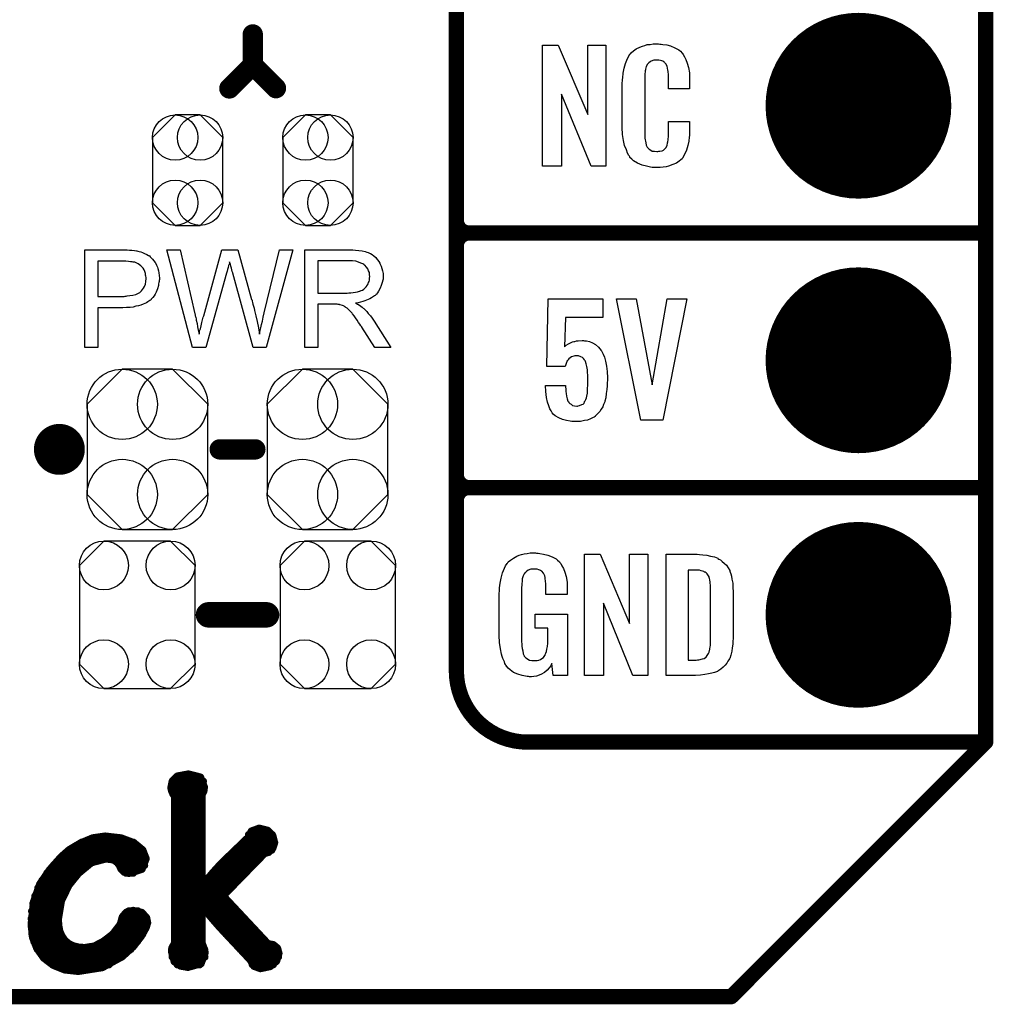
# Model space of a CAD drawing. Extents: x -0.07 to 0.95, y -0.15 to 2.1.
# Tile 5 of 30: x 0.57 to 0.95, y -0.15 to 0.23. Entities that reach past the tile are written whole.
import ezdxf

# ---------------------------------------------------------------- set-up
doc = ezdxf.new("R2010")
doc.units = 0
doc.layers.get('0').update_dxf_attribs({"linetype": 'CONTINUOUS'})
for name, color, linetype in [('gko', 6, 'CONTINUOUS'), ('gto', 2, 'CONTINUOUS'), ('gts', 1, 'CONTINUOUS')]:
    doc.layers.add(name, color=color, linetype=linetype)

# ---------------------------------------------------------------- blocks, each defined once
blk = doc.blocks.new('D42')
at = {"const_width": 0.003}
blk.add_lwpolyline([(-0.0015, 0, 1), (0.0015, 0, 1)], format="xyb", close=True, dxfattribs=at)
blk = doc.blocks.new('D31')
at = {"const_width": 0.005}
blk.add_lwpolyline([(-0.0025, 0, 1), (0.0025, 0, 1)], format="xyb", close=True, dxfattribs=at)
blk = doc.blocks.new('D39')
at = {"const_width": 0.004}
blk.add_lwpolyline([(-0.002, 0, 1), (0.002, 0, 1)], format="xyb", close=True, dxfattribs=at)
blk = doc.blocks.new('D44')
at = {"const_width": 0.0015}
blk.add_lwpolyline([(-0.00075, 0, 1), (0.00075, 0, 1)], format="xyb", close=True, dxfattribs=at)
blk = doc.blocks.new('D85')
at = {"const_width": 0.0984}
blk.add_lwpolyline([(-0.0315, 0), (0.0315, 0)], dxfattribs=at)
blk = doc.blocks.new('D108')
blk.add_lwpolyline([(-0.0237, 0.0177), (-0.0237, -0.0177), (-0.0099, -0.0315), (0.0099, -0.0315), (0.0237, -0.0177), (0.0237, 0.0177), (0.0099, 0.0315), (-0.0099, 0.0315)], close=True)
for centre in [(-0.0099, 0.0177), (0.0099, 0.0177), (-0.0099, -0.0177), (0.0099, -0.0177)]:
    blk.add_circle(centre, 0.0138)
blk = doc.blocks.new('D109')
blk.add_lwpolyline([(0.0227, -0.0194), (0.0227, 0.0194), (0.0131, 0.029), (-0.0131, 0.029), (-0.0227, 0.0194), (-0.0227, -0.0194), (-0.0131, -0.029), (0.0131, -0.029)], close=True)
for centre in [(-0.0131, 0.0194), (0.0131, 0.0194), (-0.0131, -0.0194), (0.0131, -0.0194)]:
    blk.add_circle(centre, 0.0096)
blk = doc.blocks.new('D115')
blk.add_lwpolyline([(-0.0138, 0.0128), (-0.0138, -0.0128), (-0.0049, -0.0217), (0.0049, -0.0217), (0.0138, -0.0128), (0.0138, 0.0128), (0.0049, 0.0217), (-0.0049, 0.0217)], close=True)
for centre in [(-0.0049, 0.0128), (0.0049, 0.0128), (-0.0049, -0.0128), (0.0049, -0.0128)]:
    blk.add_circle(centre, 0.0089)
blk = doc.blocks.new('D65')
at = {"const_width": 0.0365}
blk.add_lwpolyline([(-0.01825, 0, 1), (0.01825, 0, 1)], format="xyb", close=True, dxfattribs=at)

msp = doc.modelspace()

# ---------------------------------------------------------------- linework, layer by layer
at = {"layer": 'gko', "color": 6, "const_width": 0.006}
for points in [[(0.95, -0.05), (0.95, 2.01)], [(0.85, -0.15), (0.95, -0.05)], [(-0.05, -0.15), (0.85, -0.15)]]:
    msp.add_lwpolyline(points, dxfattribs=at)
at = {"layer": 'gto', "color": 2}
for points, const_width in [([(0.742, -0.022), (0.742, 0.722)], 0.006), ([(0.742, 0.155), (0.742, 0.245)], 0.006), ([(0.662, 0.216), (0.662, 0.228)], 0.008), ([(0.6528, 0.2068), (0.662, 0.216)], 0.008), ([(0.662, 0.216), (0.6711, 0.2069)], 0.008), ([(0.742, 0.155), (0.742, 0.155)], 0.006), ([(0.742, 0.155), (0.742, 0.155)], 0.006), ([(0.747, 0.15), (0.747, 0.15)], 0.006), ([(0.747, 0.15), (0.747, 0.15)], 0.006), ([(0.747, 0.15), (0.747, 0.15)], 0.006), ([(0.747, 0.15), (0.747, 0.15)], 0.006), ([(0.747, 0.15), (0.95, 0.15)], 0.006), ([(0.747, 0.15), (0.95, 0.15)], 0.006), ([(0.742, 0.055), (0.742, 0.145)], 0.006), ([(0.581, 0.065), (0.581, 0.065)], 0.01), ([(0.591, 0.065), (0.591, 0.065)], 0.01), ([(0.591, 0.065), (0.591, 0.065)], 0.01), ([(0.649, 0.065), (0.663, 0.065)], 0.008), ([(0.742, 0.055), (0.742, 0.055)], 0.006), ([(0.742, 0.055), (0.742, 0.055)], 0.006), ([(0.747, 0.05), (0.747, 0.05)], 0.006), ([(0.747, 0.05), (0.747, 0.05)], 0.006), ([(0.747, 0.05), (0.747, 0.05)], 0.006), ([(0.747, 0.05), (0.747, 0.05)], 0.006), ([(0.747, 0.05), (0.95, 0.05)], 0.006), ([(0.747, 0.05), (0.95, 0.05)], 0.006), ([(0.6446, 0), (0.6674, 0)], 0.01), ([(0.742, -0.022), (0.742, -0.022)], 0.006), ([(0.742, -0.022), (0.742, -0.022)], 0.006), ([(0.77, -0.05), (0.95, -0.05)], 0.006), ([(0.8996, -0.05), (0.939, -0.05)], 0.006), ([(0.6324, -0.0634), (0.6367, -0.0626)], 0.003), ([(0.6367, -0.0626), (0.6414, -0.0638)], 0.003), ([(0.6299, -0.068), (0.6304, -0.0654)], 0.003), ([(0.6304, -0.0654), (0.6324, -0.0634)], 0.003), ([(0.6304, -0.0654), (0.6425, -0.0654)], 0.003), ([(0.6414, -0.0638), (0.6429, -0.0677)], 0.003), ([(0.6299, -0.068), (0.6302, -0.0692)], 0.003), ([(0.63, -0.0684), (0.6428, -0.0684)], 0.003), ([(0.6302, -0.0692), (0.6307, -0.0704)], 0.003), ([(0.6307, -0.0704), (0.6313, -0.0712)], 0.003), ([(0.642, -0.0707), (0.6427, -0.0693)], 0.003), ([(0.642, -0.1061), (0.642, -0.0707)], 0.003), ([(0.6427, -0.0693), (0.6429, -0.0677)], 0.003), ([(0.6313, -0.1291), (0.6313, -0.0712)], 0.003), ([(0.6313, -0.0714), (0.642, -0.0714)], 0.003), ([(0.6313, -0.0744), (0.642, -0.0744)], 0.003), ([(0.6313, -0.0774), (0.642, -0.0774)], 0.003), ([(0.6313, -0.0804), (0.642, -0.0804)], 0.003), ([(0.6313, -0.0834), (0.642, -0.0834)], 0.003), ([(0.6313, -0.0864), (0.642, -0.0864)], 0.003), ([(0.6602, -0.0875), (0.6615, -0.085)], 0.003), ([(0.6604, -0.0864), (0.6696, -0.0864)], 0.003), ([(0.6615, -0.085), (0.6645, -0.0839)], 0.003), ([(0.6645, -0.0839), (0.6678, -0.0847)], 0.003), ([(0.6678, -0.0847), (0.6698, -0.0868)], 0.003), ([(0.5899, -0.0923), (0.5943, -0.0897)], 0.003), ([(0.5943, -0.0897), (0.5991, -0.0877)], 0.003), ([(0.5948, -0.0894), (0.615, -0.0894)], 0.003), ([(0.5991, -0.0877), (0.6039, -0.087)], 0.003), ([(0.6039, -0.087), (0.604, -0.087)], 0.003), ([(0.604, -0.087), (0.6102, -0.0877)], 0.003), ([(0.6102, -0.0877), (0.6153, -0.0896)], 0.003), ([(0.6153, -0.0896), (0.6187, -0.0924)], 0.003), ([(0.6313, -0.0894), (0.642, -0.0894)], 0.003), ([(0.6497, -0.0976), (0.6602, -0.0875)], 0.003), ([(0.6582, -0.0894), (0.6705, -0.0894)], 0.003), ([(0.6698, -0.0868), (0.6705, -0.0895)], 0.003), ([(0.6698, -0.0917), (0.6705, -0.0895)], 0.003), ([(0.5867, -0.0951), (0.5899, -0.0923)], 0.003), ([(0.5898, -0.0924), (0.6187, -0.0924)], 0.003), ([(0.6187, -0.0924), (0.62, -0.0958)], 0.003), ([(0.6313, -0.0924), (0.642, -0.0924)], 0.003), ([(0.6503, -0.1104), (0.6666, -0.0937)], 0.003), ([(0.6551, -0.0924), (0.6694, -0.0924)], 0.003), ([(0.6666, -0.0937), (0.6683, -0.0932)], 0.003), ([(0.6683, -0.0932), (0.6698, -0.0917)], 0.003), ([(0.5821, -0.1003), (0.5867, -0.0951)], 0.003), ([(0.5865, -0.0954), (0.6199, -0.0954)], 0.003), ([(0.5935, -0.1015), (0.5986, -0.0973)], 0.003), ([(0.5986, -0.0973), (0.6043, -0.0958)], 0.003), ([(0.6043, -0.0958), (0.6073, -0.0962)], 0.003), ([(0.6073, -0.0962), (0.6088, -0.0973)], 0.003), ([(0.6088, -0.0973), (0.6097, -0.0985)], 0.003), ([(0.6184, -0.0999), (0.62, -0.0958)], 0.003), ([(0.6313, -0.0954), (0.642, -0.0954)], 0.003), ([(0.6464, -0.1012), (0.6497, -0.0976)], 0.003), ([(0.652, -0.0954), (0.6649, -0.0954)], 0.003), ([(0.5783, -0.1059), (0.5821, -0.1003)], 0.003), ([(0.5812, -0.1014), (0.5936, -0.1014)], 0.003), ([(0.5837, -0.0984), (0.5969, -0.0984)], 0.003), ([(0.5897, -0.1062), (0.5935, -0.1015)], 0.003), ([(0.6096, -0.0984), (0.6194, -0.0984)], 0.003), ([(0.6097, -0.0985), (0.6103, -0.0999)], 0.003), ([(0.6103, -0.0999), (0.6114, -0.101)], 0.003), ([(0.6114, -0.101), (0.6133, -0.1015)], 0.003), ([(0.6122, -0.1014), (0.615, -0.1014)], 0.003), ([(0.6133, -0.1015), (0.6184, -0.0999)], 0.003), ([(0.6313, -0.0984), (0.642, -0.0984)], 0.003), ([(0.6313, -0.1014), (0.642, -0.1014)], 0.003), ([(0.6422, -0.1062), (0.6464, -0.1012)], 0.003), ([(0.6463, -0.1014), (0.6591, -0.1014)], 0.003), ([(0.649, -0.0984), (0.662, -0.0984)], 0.003), ([(0.5759, -0.1128), (0.5783, -0.1059)], 0.003), ([(0.5792, -0.1044), (0.591, -0.1044)], 0.003), ([(0.6313, -0.1044), (0.642, -0.1044)], 0.003), ([(0.6437, -0.1044), (0.6562, -0.1044)], 0.003), ([(0.5776, -0.1074), (0.589, -0.1074)], 0.003), ([(0.5867, -0.1124), (0.5897, -0.1062)], 0.003), ([(0.6313, -0.1074), (0.6532, -0.1074)], 0.003), ([(0.642, -0.1061), (0.6422, -0.1062)], 0.003), ([(0.575, -0.1214), (0.5759, -0.1128)], 0.003), ([(0.5757, -0.1134), (0.5864, -0.1134)], 0.003), ([(0.5765, -0.1104), (0.5875, -0.1104)], 0.003), ([(0.5855, -0.1197), (0.5867, -0.1124)], 0.003), ([(0.6313, -0.1104), (0.6503, -0.1104)], 0.003), ([(0.6313, -0.1134), (0.6531, -0.1134)], 0.003), ([(0.6503, -0.1104), (0.668, -0.1293)], 0.003), ([(0.5752, -0.1164), (0.5857, -0.1164)], 0.003), ([(0.6108, -0.1187), (0.6123, -0.1169)], 0.003), ([(0.6123, -0.1169), (0.615, -0.1162)], 0.003), ([(0.6133, -0.1164), (0.6169, -0.1164)], 0.003), ([(0.615, -0.1162), (0.6184, -0.117)], 0.003), ([(0.6184, -0.117), (0.6202, -0.119)], 0.003), ([(0.6313, -0.1164), (0.642, -0.1164)], 0.003), ([(0.642, -0.1147), (0.6422, -0.1146)], 0.003), ([(0.642, -0.1289), (0.642, -0.1147)], 0.003), ([(0.6422, -0.1146), (0.6462, -0.1195)], 0.003), ([(0.6436, -0.1164), (0.6559, -0.1164)], 0.003), ([(0.575, -0.1194), (0.5855, -0.1194)], 0.003), ([(0.575, -0.1214), (0.5755, -0.1266)], 0.003), ([(0.5855, -0.1197), (0.5857, -0.1222)], 0.003), ([(0.61, -0.1216), (0.6108, -0.1187)], 0.003), ([(0.6106, -0.1194), (0.6203, -0.1194)], 0.003), ([(0.62, -0.1229), (0.6206, -0.121)], 0.003), ([(0.6202, -0.119), (0.6206, -0.121)], 0.003), ([(0.6313, -0.1194), (0.642, -0.1194)], 0.003), ([(0.6461, -0.1194), (0.6587, -0.1194)], 0.003), ([(0.6462, -0.1195), (0.6492, -0.1229)], 0.003), ([(0.575, -0.1224), (0.5857, -0.1224)], 0.003), ([(0.5857, -0.1222), (0.5861, -0.1244)], 0.003), ([(0.5861, -0.1244), (0.587, -0.1263)], 0.003), ([(0.607, -0.1255), (0.61, -0.1216)], 0.003), ([(0.6095, -0.1224), (0.6202, -0.1224)], 0.003), ([(0.6181, -0.1263), (0.62, -0.1229)], 0.003), ([(0.6313, -0.1224), (0.642, -0.1224)], 0.003), ([(0.6487, -0.1224), (0.6615, -0.1224)], 0.003), ([(0.6492, -0.1229), (0.661, -0.1355)], 0.003), ([(0.5753, -0.1254), (0.5865, -0.1254)], 0.003), ([(0.5755, -0.1266), (0.5772, -0.131)], 0.003), ([(0.5761, -0.1284), (0.5886, -0.1284)], 0.003), ([(0.587, -0.1263), (0.5881, -0.1279)], 0.003), ([(0.5881, -0.1279), (0.5896, -0.1292)], 0.003), ([(0.5997, -0.1302), (0.6032, -0.1284)], 0.003), ([(0.6032, -0.1284), (0.607, -0.1255)], 0.003), ([(0.6033, -0.1284), (0.6166, -0.1284)], 0.003), ([(0.6071, -0.1254), (0.6187, -0.1254)], 0.003), ([(0.615, -0.1303), (0.6181, -0.1263)], 0.003), ([(0.6303, -0.1308), (0.6313, -0.1291)], 0.003), ([(0.6313, -0.1254), (0.642, -0.1254)], 0.003), ([(0.6313, -0.1284), (0.642, -0.1284)], 0.003), ([(0.642, -0.1289), (0.6427, -0.1308)], 0.003), ([(0.6515, -0.1254), (0.6643, -0.1254)], 0.003), ([(0.6543, -0.1284), (0.6671, -0.1284)], 0.003), ([(0.5772, -0.131), (0.5799, -0.1348)], 0.003), ([(0.5774, -0.1314), (0.614, -0.1314)], 0.003), ([(0.5896, -0.1292), (0.5914, -0.1301)], 0.003), ([(0.5914, -0.1301), (0.5935, -0.1306)], 0.003), ([(0.5935, -0.1306), (0.5959, -0.1308)], 0.003), ([(0.5959, -0.1308), (0.5997, -0.1302)], 0.003), ([(0.6107, -0.1342), (0.615, -0.1303)], 0.003), ([(0.6302, -0.1325), (0.6303, -0.1308)], 0.003), ([(0.6302, -0.1314), (0.643, -0.1314)], 0.003), ([(0.6302, -0.1325), (0.6312, -0.1362)], 0.003), ([(0.6416, -0.137), (0.6432, -0.1327)], 0.003), ([(0.6427, -0.1308), (0.6432, -0.1327)], 0.003), ([(0.6571, -0.1314), (0.6718, -0.1314)], 0.003), ([(0.668, -0.1293), (0.67, -0.1296)], 0.003), ([(0.67, -0.1296), (0.6716, -0.1309)], 0.003), ([(0.6713, -0.136), (0.6722, -0.133)], 0.003), ([(0.6716, -0.1309), (0.6722, -0.133)], 0.003), ([(0.5796, -0.1344), (0.6104, -0.1344)], 0.003), ([(0.5799, -0.1348), (0.5836, -0.1376)], 0.003), ([(0.6029, -0.1385), (0.6107, -0.1342)], 0.003), ([(0.6304, -0.1344), (0.6431, -0.1344)], 0.003), ([(0.6312, -0.1362), (0.6336, -0.1379)], 0.003), ([(0.6599, -0.1344), (0.672, -0.1344)], 0.003), ([(0.661, -0.1355), (0.6625, -0.138)], 0.003), ([(0.6688, -0.1381), (0.6713, -0.136)], 0.003), ([(0.5833, -0.1374), (0.6055, -0.1374)], 0.003), ([(0.5836, -0.1376), (0.5881, -0.1394)], 0.003), ([(0.5881, -0.1394), (0.5934, -0.14)], 0.003), ([(0.5934, -0.14), (0.6029, -0.1385)], 0.003), ([(0.6324, -0.1374), (0.6411, -0.1374)], 0.003), ([(0.6336, -0.1379), (0.6365, -0.1384)], 0.003), ([(0.6365, -0.1384), (0.6416, -0.137)], 0.003), ([(0.6619, -0.1374), (0.67, -0.1374)], 0.003), ([(0.6625, -0.138), (0.665, -0.1389)], 0.003), ([(0.665, -0.1389), (0.6688, -0.1381)], 0.003)]:
    msp.add_lwpolyline(points, dxfattribs=dict(at, const_width=const_width))
for points in [[(0.8007, 0.1762), (0.795, 0.1762), (0.7833, 0.2046), (0.7833, 0.1762), (0.7759, 0.1762), (0.7759, 0.2238), (0.782, 0.2238), (0.7936, 0.1966), (0.7936, 0.2238), (0.8007, 0.2238), (0.8007, 0.1762)], [(0.8219, 0.2242), (0.8225, 0.2242), (0.8231, 0.2241), (0.8247, 0.2239), (0.8262, 0.2235), (0.8279, 0.2228), (0.8294, 0.2219), (0.8301, 0.2214), (0.8307, 0.2207), (0.8308, 0.2205), (0.8311, 0.2201), (0.8316, 0.2192), (0.8322, 0.2181), (0.8327, 0.2167), (0.8332, 0.215), (0.8336, 0.2129), (0.8336, 0.2106), (0.8336, 0.2066), (0.8253, 0.2066), (0.8253, 0.2107), (0.8253, 0.2108), (0.8253, 0.2111), (0.8253, 0.2116), (0.8253, 0.2121), (0.8252, 0.2134), (0.8251, 0.2141), (0.825, 0.2146), (0.825, 0.2147), (0.825, 0.2149), (0.8248, 0.2154), (0.8244, 0.2163), (0.8238, 0.217), (0.8237, 0.2172), (0.8235, 0.2173), (0.8231, 0.2175), (0.8227, 0.2177), (0.8222, 0.2178), (0.8215, 0.2179), (0.8204, 0.2179), (0.82, 0.2179), (0.8196, 0.2179), (0.8186, 0.2175), (0.8181, 0.2173), (0.8176, 0.2169), (0.8175, 0.2167), (0.8171, 0.2163), (0.8166, 0.2154), (0.8163, 0.2143), (0.8163, 0.2142), (0.8163, 0.2141), (0.8162, 0.2137), (0.8162, 0.2132), (0.8161, 0.2127), (0.8161, 0.2119), (0.816, 0.2111), (0.816, 0.2102), (0.816, 0.1895), (0.816, 0.1894), (0.816, 0.1889), (0.8161, 0.1882), (0.8161, 0.1873), (0.8164, 0.1854), (0.8166, 0.1845), (0.817, 0.1837), (0.8171, 0.1836), (0.8172, 0.1834), (0.8175, 0.1832), (0.8178, 0.1829), (0.8184, 0.1825), (0.819, 0.1822), (0.8199, 0.1821), (0.8208, 0.182), (0.8212, 0.182), (0.8215, 0.1821), (0.8219, 0.1821), (0.8229, 0.1823), (0.8234, 0.1826), (0.8238, 0.1829), (0.8238, 0.1829), (0.8239, 0.1831), (0.8243, 0.1835), (0.8248, 0.1844), (0.825, 0.1854), (0.825, 0.1855), (0.8251, 0.1857), (0.8251, 0.186), (0.8252, 0.1865), (0.8252, 0.187), (0.8253, 0.1878), (0.8253, 0.1886), (0.8253, 0.1895), (0.8253, 0.1938), (0.8336, 0.1938), (0.8336, 0.19), (0.8336, 0.1899), (0.8336, 0.1897), (0.8336, 0.1894), (0.8336, 0.1889), (0.8336, 0.1883), (0.8335, 0.1876), (0.8333, 0.1861), (0.8329, 0.1844), (0.8324, 0.1826), (0.8317, 0.1809), (0.8308, 0.1794), (0.8307, 0.1792), (0.8302, 0.1788), (0.8295, 0.1782), (0.8285, 0.1775), (0.8271, 0.1769), (0.8253, 0.1762), (0.8244, 0.176), (0.8233, 0.1759), (0.8221, 0.1757), (0.82, 0.1757), (0.8196, 0.1758), (0.8189, 0.1758), (0.8183, 0.1759), (0.8167, 0.1762), (0.815, 0.1767), (0.8132, 0.1774), (0.8116, 0.1784), (0.8109, 0.179), (0.8102, 0.1797), (0.8102, 0.1798), (0.8102, 0.1799), (0.81, 0.1802), (0.8098, 0.1805), (0.8093, 0.1814), (0.8088, 0.1827), (0.8081, 0.1844), (0.8077, 0.1864), (0.8073, 0.1887), (0.8072, 0.1914), (0.8072, 0.2083), (0.8072, 0.2084), (0.8072, 0.2087), (0.8072, 0.2091), (0.8073, 0.2096), (0.8073, 0.2103), (0.8074, 0.211), (0.8076, 0.2128), (0.8079, 0.2147), (0.8085, 0.2166), (0.8092, 0.2186), (0.8102, 0.2203), (0.8102, 0.2203), (0.8104, 0.2204), (0.8108, 0.2209), (0.8116, 0.2216), (0.8127, 0.2223), (0.8141, 0.223), (0.8151, 0.2234), (0.816, 0.2237), (0.817, 0.224), (0.8182, 0.2241), (0.8194, 0.2243), (0.8214, 0.2243), (0.8219, 0.2242)], [(0.6126, 0.1434), (0.6135, 0.1433), (0.6145, 0.1432), (0.6155, 0.1431), (0.6163, 0.143), (0.6164, 0.143), (0.6168, 0.1429), (0.6173, 0.1428), (0.618, 0.1426), (0.6187, 0.1424), (0.6195, 0.142), (0.6203, 0.1416), (0.621, 0.1412), (0.6211, 0.1411), (0.6214, 0.141), (0.6217, 0.1406), (0.6221, 0.1402), (0.6226, 0.1397), (0.6231, 0.1391), (0.6237, 0.1384), (0.6241, 0.1375), (0.6242, 0.1374), (0.6243, 0.1371), (0.6245, 0.1366), (0.6247, 0.136), (0.6249, 0.1352), (0.6251, 0.1343), (0.6252, 0.1333), (0.6253, 0.1322), (0.6253, 0.1322), (0.6253, 0.132), (0.6253, 0.1318), (0.6252, 0.1314), (0.6252, 0.131), (0.6251, 0.1305), (0.625, 0.13), (0.6249, 0.1294), (0.6245, 0.1281), (0.6243, 0.1274), (0.624, 0.1267), (0.6236, 0.126), (0.6232, 0.1253), (0.6227, 0.1246), (0.6221, 0.124), (0.6221, 0.1239), (0.622, 0.1238), (0.6218, 0.1236), (0.6215, 0.1235), (0.6212, 0.1232), (0.6208, 0.1229), (0.6202, 0.1226), (0.6196, 0.1223), (0.6189, 0.122), (0.618, 0.1217), (0.6171, 0.1214), (0.6161, 0.1212), (0.615, 0.1209), (0.6138, 0.1208), (0.6124, 0.1207), (0.6109, 0.1206), (0.6011, 0.1206), (0.6011, 0.105), (0.596, 0.105), (0.596, 0.1434), (0.6118, 0.1434), (0.6126, 0.1434)], [(0.6672, 0.105), (0.6622, 0.105), (0.6541, 0.1342), (0.6541, 0.1343), (0.6541, 0.1344), (0.654, 0.1346), (0.6539, 0.1349), (0.6538, 0.1355), (0.6536, 0.1362), (0.6534, 0.137), (0.6532, 0.1377), (0.653, 0.1383), (0.6529, 0.1386), (0.6529, 0.1387), (0.6529, 0.1387), (0.6528, 0.1386), (0.6528, 0.1383), (0.6527, 0.1378), (0.6525, 0.1372), (0.6523, 0.1365), (0.6521, 0.1357), (0.6519, 0.135), (0.6517, 0.1342), (0.6436, 0.105), (0.6383, 0.105), (0.6282, 0.1434), (0.6335, 0.1434), (0.6392, 0.1182), (0.6392, 0.1182), (0.6393, 0.118), (0.6393, 0.1178), (0.6394, 0.1175), (0.6395, 0.1172), (0.6396, 0.1168), (0.6397, 0.1163), (0.6398, 0.1157), (0.6401, 0.1145), (0.6403, 0.1132), (0.6406, 0.1118), (0.6409, 0.1103), (0.6409, 0.1104), (0.641, 0.1106), (0.6411, 0.1109), (0.6411, 0.1113), (0.6412, 0.1118), (0.6414, 0.1123), (0.6417, 0.1135), (0.642, 0.1148), (0.6421, 0.1154), (0.6423, 0.1159), (0.6424, 0.1164), (0.6425, 0.1169), (0.6426, 0.1172), (0.6427, 0.1174), (0.6499, 0.1434), (0.6561, 0.1434), (0.6615, 0.1239), (0.6615, 0.1239), (0.6617, 0.1236), (0.6618, 0.1232), (0.6619, 0.1227), (0.662, 0.122), (0.6623, 0.1213), (0.6625, 0.1205), (0.6627, 0.1195), (0.663, 0.1185), (0.6632, 0.1174), (0.6637, 0.1152), (0.6642, 0.1128), (0.6646, 0.1103), (0.6646, 0.1104), (0.6647, 0.1105), (0.6647, 0.1107), (0.6648, 0.111), (0.6648, 0.1113), (0.6649, 0.1117), (0.665, 0.1122), (0.6652, 0.1128), (0.6654, 0.114), (0.6658, 0.1154), (0.6661, 0.117), (0.6665, 0.1187), (0.6725, 0.1434), (0.6777, 0.1434), (0.6672, 0.105)], [(0.7008, 0.1434), (0.7013, 0.1434), (0.7024, 0.1433), (0.7037, 0.1431), (0.705, 0.143), (0.7062, 0.1427), (0.7068, 0.1425), (0.7073, 0.1424), (0.7074, 0.1424), (0.7074, 0.1423), (0.7078, 0.1421), (0.7083, 0.1419), (0.7089, 0.1415), (0.7096, 0.141), (0.7103, 0.1404), (0.7109, 0.1396), (0.7116, 0.1387), (0.7116, 0.1386), (0.7117, 0.1386), (0.7119, 0.1382), (0.7121, 0.1377), (0.7124, 0.137), (0.7127, 0.1361), (0.713, 0.1351), (0.7132, 0.1341), (0.7132, 0.1329), (0.7132, 0.1329), (0.7132, 0.1328), (0.7132, 0.1325), (0.7132, 0.1322), (0.7132, 0.1319), (0.7131, 0.1315), (0.7129, 0.1305), (0.7125, 0.1294), (0.7121, 0.1283), (0.7114, 0.1271), (0.711, 0.1265), (0.7106, 0.126), (0.7105, 0.1259), (0.7104, 0.1259), (0.7103, 0.1257), (0.7101, 0.1255), (0.7098, 0.1253), (0.7094, 0.1251), (0.709, 0.1248), (0.7086, 0.1245), (0.708, 0.1242), (0.7074, 0.1239), (0.7067, 0.1236), (0.706, 0.1233), (0.7052, 0.1231), (0.7043, 0.1228), (0.7034, 0.1226), (0.7024, 0.1225), (0.7025, 0.1224), (0.7027, 0.1223), (0.7031, 0.1221), (0.7035, 0.1219), (0.7045, 0.1213), (0.705, 0.1209), (0.7054, 0.1205), (0.7056, 0.1204), (0.7058, 0.1202), (0.7063, 0.1197), (0.7068, 0.1192), (0.7074, 0.1184), (0.7082, 0.1175), (0.7089, 0.1165), (0.7097, 0.1154), (0.7163, 0.105), (0.7099, 0.105), (0.7049, 0.113), (0.7049, 0.113), (0.7048, 0.1132), (0.7047, 0.1133), (0.7045, 0.1135), (0.7041, 0.1142), (0.7036, 0.1149), (0.703, 0.1158), (0.7024, 0.1167), (0.7018, 0.1175), (0.7012, 0.1183), (0.7012, 0.1183), (0.701, 0.1185), (0.7007, 0.1189), (0.7003, 0.1193), (0.6995, 0.1201), (0.6991, 0.1205), (0.6986, 0.1208), (0.6986, 0.1209), (0.6985, 0.1209), (0.6982, 0.121), (0.6979, 0.1212), (0.6976, 0.1214), (0.6972, 0.1215), (0.6963, 0.1218), (0.6962, 0.1218), (0.6961, 0.1219), (0.6959, 0.1219), (0.6956, 0.1219), (0.6952, 0.122), (0.6948, 0.122), (0.6942, 0.122), (0.6876, 0.122), (0.6876, 0.105), (0.6825, 0.105), (0.6825, 0.1434), (0.7003, 0.1434), (0.7008, 0.1434)], [(0.6121, 0.1389), (0.6011, 0.1389), (0.6011, 0.1251), (0.6114, 0.1251), (0.6118, 0.1252), (0.6122, 0.1252), (0.6126, 0.1253), (0.6137, 0.1254), (0.6149, 0.1256), (0.616, 0.1259), (0.6171, 0.1264), (0.6176, 0.1266), (0.618, 0.127), (0.6181, 0.1271), (0.6183, 0.1273), (0.6186, 0.1278), (0.619, 0.1283), (0.6194, 0.129), (0.6198, 0.1299), (0.62, 0.1309), (0.6201, 0.1321), (0.6201, 0.1321), (0.6201, 0.1322), (0.6201, 0.1325), (0.62, 0.133), (0.6199, 0.1335), (0.6198, 0.1341), (0.6196, 0.1349), (0.6193, 0.1355), (0.6189, 0.1362), (0.6188, 0.1362), (0.6186, 0.1365), (0.6184, 0.1367), (0.618, 0.1371), (0.6175, 0.1375), (0.617, 0.1379), (0.6164, 0.1382), (0.6156, 0.1385), (0.6156, 0.1385), (0.6154, 0.1385), (0.615, 0.1386), (0.6146, 0.1387), (0.6139, 0.1387), (0.6131, 0.1388), (0.6121, 0.1389)], [(0.6997, 0.1391), (0.6876, 0.1391), (0.6876, 0.1264), (0.6991, 0.1264), (0.6997, 0.1265), (0.7005, 0.1265), (0.7014, 0.1266), (0.7023, 0.1267), (0.7032, 0.1269), (0.7039, 0.1271), (0.7041, 0.1271), (0.7043, 0.1273), (0.7046, 0.1274), (0.7051, 0.1276), (0.7056, 0.128), (0.7061, 0.1284), (0.7066, 0.1289), (0.7069, 0.1294), (0.707, 0.1295), (0.7071, 0.1297), (0.7073, 0.13), (0.7075, 0.1305), (0.7077, 0.131), (0.7078, 0.1315), (0.7079, 0.1322), (0.708, 0.1329), (0.708, 0.1329), (0.708, 0.133), (0.7079, 0.1333), (0.7079, 0.1338), (0.7078, 0.1345), (0.7075, 0.1351), (0.7072, 0.1359), (0.7067, 0.1366), (0.706, 0.1374), (0.7059, 0.1374), (0.7056, 0.1376), (0.7052, 0.1379), (0.7044, 0.1382), (0.7036, 0.1386), (0.7025, 0.1389), (0.7012, 0.1391), (0.6997, 0.1391)], [(0.7995, 0.1168), (0.7849, 0.1168), (0.7845, 0.1053), (0.7846, 0.1054), (0.7847, 0.1055), (0.7852, 0.106), (0.7861, 0.1065), (0.7874, 0.1071), (0.7874, 0.1071), (0.7877, 0.1072), (0.7881, 0.1074), (0.7886, 0.1074), (0.7892, 0.1076), (0.7898, 0.1077), (0.7914, 0.1078), (0.7919, 0.1078), (0.7923, 0.1077), (0.7932, 0.1076), (0.7943, 0.1074), (0.7955, 0.1069), (0.7967, 0.1062), (0.7979, 0.1052), (0.7989, 0.1039), (0.799, 0.1037), (0.7993, 0.1032), (0.7997, 0.1024), (0.8002, 0.1012), (0.8006, 0.0996), (0.801, 0.0977), (0.8013, 0.0956), (0.8014, 0.0931), (0.8014, 0.093), (0.8014, 0.0928), (0.8014, 0.0926), (0.8014, 0.0922), (0.8013, 0.0912), (0.8013, 0.0899), (0.8011, 0.0885), (0.8009, 0.0869), (0.8007, 0.0853), (0.8003, 0.0839), (0.8003, 0.0837), (0.8001, 0.0832), (0.7998, 0.0826), (0.7995, 0.0817), (0.7989, 0.0808), (0.7984, 0.0799), (0.7975, 0.0789), (0.7966, 0.078), (0.7965, 0.0779), (0.7961, 0.0777), (0.7955, 0.0774), (0.7947, 0.077), (0.7935, 0.0765), (0.7923, 0.0763), (0.7908, 0.076), (0.789, 0.0759), (0.7884, 0.0759), (0.7879, 0.076), (0.7874, 0.076), (0.7867, 0.0761), (0.7853, 0.0764), (0.7837, 0.0767), (0.7822, 0.0774), (0.7808, 0.0782), (0.7801, 0.0788), (0.7796, 0.0794), (0.7795, 0.0796), (0.7792, 0.0801), (0.7787, 0.0809), (0.7783, 0.0821), (0.7778, 0.0836), (0.7774, 0.0854), (0.7771, 0.0877), (0.777, 0.0901), (0.7849, 0.0901), (0.7849, 0.09), (0.7849, 0.0895), (0.785, 0.0888), (0.785, 0.0878), (0.7851, 0.0869), (0.7853, 0.0859), (0.7855, 0.0849), (0.7858, 0.084), (0.7859, 0.084), (0.786, 0.0838), (0.7862, 0.0834), (0.7866, 0.083), (0.7871, 0.0827), (0.7876, 0.0823), (0.7884, 0.0821), (0.7893, 0.082), (0.7896, 0.082), (0.7899, 0.0821), (0.7904, 0.0822), (0.7913, 0.0826), (0.7918, 0.0828), (0.7922, 0.0832), (0.7922, 0.0833), (0.7923, 0.0835), (0.7924, 0.0838), (0.7926, 0.0841), (0.7929, 0.0846), (0.7931, 0.0852), (0.7934, 0.0866), (0.7934, 0.0867), (0.7935, 0.087), (0.7935, 0.0875), (0.7935, 0.0882), (0.7935, 0.089), (0.7936, 0.0901), (0.7936, 0.0913), (0.7936, 0.0926), (0.7936, 0.0926), (0.7936, 0.0927), (0.7936, 0.0933), (0.7936, 0.0941), (0.7935, 0.0952), (0.7935, 0.0963), (0.7933, 0.0975), (0.793, 0.0986), (0.7927, 0.0995), (0.7927, 0.0996), (0.7925, 0.0999), (0.7923, 0.1002), (0.792, 0.1007), (0.7915, 0.1011), (0.7909, 0.1014), (0.79, 0.1017), (0.7891, 0.1018), (0.7888, 0.1018), (0.7886, 0.1017), (0.7881, 0.1016), (0.7872, 0.1013), (0.7867, 0.101), (0.7862, 0.1006), (0.7862, 0.1005), (0.7861, 0.1004), (0.7859, 0.1001), (0.7856, 0.0998), (0.7851, 0.0988), (0.7847, 0.0975), (0.7776, 0.0975), (0.7781, 0.1241), (0.7995, 0.1241), (0.7995, 0.1168)], [(0.8231, 0.0765), (0.8145, 0.0765), (0.8049, 0.1241), (0.8126, 0.1241), (0.8189, 0.0904), (0.8248, 0.1241), (0.8326, 0.1241), (0.8231, 0.0765)], [(0.7735, 0.0242), (0.7742, 0.0242), (0.7748, 0.0241), (0.7763, 0.0239), (0.778, 0.0235), (0.7796, 0.0228), (0.7812, 0.022), (0.7818, 0.0215), (0.7825, 0.0208), (0.7826, 0.0206), (0.783, 0.0202), (0.7834, 0.0193), (0.7841, 0.0182), (0.7846, 0.0167), (0.7851, 0.015), (0.7855, 0.0129), (0.7855, 0.0105), (0.7855, 0.008), (0.7772, 0.008), (0.7772, 0.0106), (0.7772, 0.0107), (0.7772, 0.0111), (0.7772, 0.0116), (0.7772, 0.0121), (0.777, 0.0134), (0.7769, 0.0142), (0.7769, 0.0147), (0.7769, 0.0148), (0.7768, 0.015), (0.7768, 0.0153), (0.7766, 0.0156), (0.7762, 0.0164), (0.7756, 0.0171), (0.7754, 0.0172), (0.7751, 0.0174), (0.7748, 0.0176), (0.7744, 0.0177), (0.7738, 0.0179), (0.7732, 0.0179), (0.7721, 0.0179), (0.7718, 0.0179), (0.7713, 0.0179), (0.7702, 0.0175), (0.7697, 0.0172), (0.7693, 0.0168), (0.7691, 0.0166), (0.7687, 0.0161), (0.7682, 0.0153), (0.7679, 0.0142), (0.7679, 0.0141), (0.7679, 0.0139), (0.7678, 0.0135), (0.7678, 0.013), (0.7677, 0.0124), (0.7677, 0.0117), (0.7676, 0.0108), (0.7676, 0.0099), (0.7676, -0.01), (0.7676, -0.0102), (0.7676, -0.0106), (0.7677, -0.0114), (0.7677, -0.0123), (0.7679, -0.0132), (0.7681, -0.0142), (0.7682, -0.0153), (0.7686, -0.0161), (0.7687, -0.0162), (0.7688, -0.0164), (0.7692, -0.0167), (0.7695, -0.017), (0.7701, -0.0174), (0.7708, -0.0178), (0.7717, -0.0179), (0.7727, -0.018), (0.7732, -0.018), (0.7737, -0.0179), (0.7744, -0.0178), (0.775, -0.0176), (0.7756, -0.0172), (0.7763, -0.0167), (0.7768, -0.016), (0.7769, -0.0159), (0.7769, -0.0156), (0.7771, -0.0151), (0.7774, -0.0144), (0.7776, -0.0135), (0.7778, -0.0124), (0.7779, -0.0111), (0.778, -0.0096), (0.778, -0.0052), (0.7729, -0.0052), (0.7729, 0.0003), (0.7857, 0.0003), (0.7857, -0.0238), (0.7801, -0.0238), (0.7795, -0.0191), (0.7795, -0.0192), (0.7794, -0.0193), (0.7791, -0.02), (0.7785, -0.0208), (0.7777, -0.0217), (0.7766, -0.0227), (0.7752, -0.0235), (0.7735, -0.0241), (0.7725, -0.0242), (0.7715, -0.0243), (0.7708, -0.0243), (0.7704, -0.0242), (0.7698, -0.0242), (0.7692, -0.0241), (0.7678, -0.0238), (0.7661, -0.0233), (0.7645, -0.0226), (0.7631, -0.0216), (0.7623, -0.021), (0.7618, -0.0203), (0.7618, -0.0202), (0.7617, -0.0201), (0.7615, -0.0198), (0.7613, -0.0195), (0.7611, -0.0191), (0.7609, -0.0185), (0.7606, -0.0179), (0.7603, -0.0172), (0.76, -0.0164), (0.7597, -0.0154), (0.7593, -0.0134), (0.7589, -0.0109), (0.7588, -0.0081), (0.7588, 0.0079), (0.7588, 0.008), (0.7588, 0.0082), (0.7588, 0.0086), (0.7589, 0.0092), (0.7589, 0.0099), (0.759, 0.0106), (0.7592, 0.0125), (0.7596, 0.0144), (0.7601, 0.0165), (0.7609, 0.0184), (0.7613, 0.0193), (0.7619, 0.0202), (0.7619, 0.0203), (0.7621, 0.0203), (0.7624, 0.0208), (0.7633, 0.0215), (0.7644, 0.0223), (0.7658, 0.023), (0.7667, 0.0234), (0.7676, 0.0237), (0.7686, 0.024), (0.7698, 0.0241), (0.771, 0.0243), (0.7731, 0.0243), (0.7735, 0.0242)], [(0.8172, -0.0238), (0.8114, -0.0238), (0.7998, 0.0046), (0.7998, -0.0238), (0.7924, -0.0238), (0.7924, 0.0238), (0.7985, 0.0238), (0.8101, -0.0034), (0.8101, 0.0238), (0.8172, 0.0238), (0.8172, -0.0238)], [(0.8376, 0.0237), (0.8389, 0.0236), (0.8404, 0.0234), (0.8419, 0.0231), (0.8434, 0.0228), (0.8447, 0.0222), (0.8448, 0.0221), (0.8452, 0.0219), (0.8458, 0.0216), (0.8465, 0.021), (0.8472, 0.0203), (0.8481, 0.0195), (0.8488, 0.0185), (0.8494, 0.0174), (0.8495, 0.0172), (0.8496, 0.0168), (0.8498, 0.0161), (0.8501, 0.0152), (0.8503, 0.014), (0.8506, 0.0125), (0.8507, 0.0108), (0.8508, 0.009), (0.8508, -0.0083), (0.8508, -0.0084), (0.8508, -0.0086), (0.8508, -0.0089), (0.8508, -0.0093), (0.8507, -0.0103), (0.8506, -0.0115), (0.8504, -0.0129), (0.8502, -0.0143), (0.8498, -0.0158), (0.8494, -0.0171), (0.8493, -0.0173), (0.8491, -0.0177), (0.8487, -0.0182), (0.8483, -0.019), (0.8476, -0.0198), (0.8469, -0.0206), (0.8459, -0.0214), (0.8447, -0.0221), (0.8446, -0.0222), (0.8442, -0.0224), (0.8435, -0.0227), (0.8424, -0.0229), (0.8411, -0.0232), (0.8397, -0.0235), (0.8379, -0.0237), (0.836, -0.0238), (0.8244, -0.0238), (0.8244, 0.0238), (0.8366, 0.0238), (0.8376, 0.0237)], [(0.8367, 0.0176), (0.8331, 0.0176), (0.8331, -0.0178), (0.8362, -0.0178), (0.8368, -0.0177), (0.8373, -0.0177), (0.8387, -0.0173), (0.8394, -0.0171), (0.8399, -0.0167), (0.84, -0.0167), (0.8401, -0.0166), (0.8406, -0.016), (0.8411, -0.0152), (0.8413, -0.0146), (0.8415, -0.014), (0.8415, -0.0139), (0.8416, -0.0136), (0.8416, -0.0132), (0.8417, -0.0127), (0.8418, -0.0119), (0.8418, -0.011), (0.8419, -0.0099), (0.8419, -0.0087), (0.8419, 0.0095), (0.8419, 0.0097), (0.8419, 0.0101), (0.8419, 0.0106), (0.8419, 0.0113), (0.8417, 0.0129), (0.8416, 0.0137), (0.8415, 0.0143), (0.8415, 0.0144), (0.8414, 0.0146), (0.8413, 0.0149), (0.8411, 0.0153), (0.8406, 0.0161), (0.8402, 0.0165), (0.8398, 0.0167), (0.8397, 0.0167), (0.8395, 0.0168), (0.8392, 0.017), (0.8387, 0.0172), (0.8382, 0.0173), (0.8375, 0.0175), (0.8367, 0.0176)]]:
    msp.add_lwpolyline(points, dxfattribs=at)
for points, const_width in [([(0.742, 0.155, 0.414214), (0.747, 0.15)], 0.006), ([(0.747, 0.15, 0.414214), (0.742, 0.145)], 0.006), ([(0.747, 0.15, 0.414214), (0.742, 0.145)], 0.006), ([(0.591, 0.065, 1), (0.581, 0.065)], 0.01), ([(0.581, 0.065, 1), (0.591, 0.065)], 0.01), ([(0.742, 0.055, 0.414214), (0.747, 0.05)], 0.006), ([(0.747, 0.05, 0.414214), (0.742, 0.045)], 0.006), ([(0.747, 0.05, 0.414214), (0.742, 0.045)], 0.006), ([(0.742, -0.022, 0.414214), (0.77, -0.05)], 0.006)]:
    msp.add_lwpolyline(points, format="xyb", dxfattribs=dict(at, const_width=const_width))

# ---------------------------------------------------------------- block references
at = {"layer": 'gko'}
for p in [(0.95, -0.05), (0.95, -0.05), (0.85, -0.15), (0.85, -0.15)]:
    msp.add_blockref('D42', p, dxfattribs=at)
at = {"layer": 'gto'}
for name, p in [('D39', (0.662, 0.228)), ('D39', (0.662, 0.216)), ('D39', (0.662, 0.216)), ('D39', (0.6528, 0.2068)), ('D39', (0.6711, 0.2069)), ('D42', (0.742, 0.155)), ('D42', (0.742, 0.155)), ('D42', (0.742, 0.155)), ('D42', (0.742, 0.155)), ('D42', (0.747, 0.15)), ('D42', (0.747, 0.15)), ('D42', (0.747, 0.15)), ('D42', (0.747, 0.15)), ('D42', (0.747, 0.15)), ('D42', (0.747, 0.15)), ('D42', (0.747, 0.15)), ('D42', (0.747, 0.15)), ('D42', (0.747, 0.15)), ('D42', (0.95, 0.15)), ('D42', (0.95, 0.15)), ('D42', (0.742, 0.145)), ('D42', (0.742, 0.145)), ('D42', (0.742, 0.145)), ('D31', (0.581, 0.065)), ('D31', (0.581, 0.065)), ('D31', (0.591, 0.065)), ('D31', (0.591, 0.065)), ('D31', (0.591, 0.065)), ('D31', (0.591, 0.065)), ('D39', (0.649, 0.065)), ('D39', (0.663, 0.065)), ('D42', (0.742, 0.055)), ('D42', (0.742, 0.055)), ('D42', (0.742, 0.055)), ('D42', (0.742, 0.055)), ('D42', (0.747, 0.05)), ('D42', (0.747, 0.05)), ('D42', (0.747, 0.05)), ('D42', (0.747, 0.05)), ('D42', (0.747, 0.05)), ('D42', (0.747, 0.05)), ('D42', (0.747, 0.05)), ('D42', (0.747, 0.05)), ('D42', (0.747, 0.05)), ('D42', (0.95, 0.05)), ('D42', (0.95, 0.05)), ('D42', (0.742, 0.045)), ('D42', (0.742, 0.045)), ('D31', (0.6446, 0)), ('D31', (0.6674, 0)), ('D42', (0.742, -0.022)), ('D42', (0.742, -0.022)), ('D42', (0.742, -0.022)), ('D42', (0.742, -0.022)), ('D42', (0.77, -0.05)), ('D42', (0.77, -0.05)), ('D42', (0.8996, -0.05)), ('D42', (0.939, -0.05)), ('D42', (0.95, -0.05)), ('D44', (0.6367, -0.0626)), ('D44', (0.6367, -0.0626)), ('D44', (0.6304, -0.0654)), ('D44', (0.6304, -0.0654)), ('D44', (0.6304, -0.0654)), ('D44', (0.6324, -0.0634)), ('D44', (0.6324, -0.0634)), ('D44', (0.6414, -0.0638)), ('D44', (0.6414, -0.0638)), ('D44', (0.6425, -0.0654)), ('D44', (0.6299, -0.068)), ('D44', (0.6299, -0.068)), ('D44', (0.63, -0.0684)), ('D44', (0.6302, -0.0692)), ('D44', (0.6307, -0.0704)), ('D44', (0.642, -0.0707)), ('D44', (0.642, -0.0707)), ('D44', (0.6427, -0.0693)), ('D44', (0.6428, -0.0684)), ('D44', (0.6429, -0.0677)), ('D44', (0.6429, -0.0677)), ('D44', (0.6313, -0.0712)), ('D44', (0.6313, -0.0712)), ('D44', (0.6313, -0.0714)), ('D44', (0.6313, -0.0744)), ('D44', (0.642, -0.0714)), ('D44', (0.642, -0.0744)), ('D44', (0.6313, -0.0774)), ('D44', (0.642, -0.0774)), ('D44', (0.6313, -0.0804)), ('D44', (0.642, -0.0804)), ('D44', (0.6313, -0.0834)), ('D44', (0.6313, -0.0864)), ('D44', (0.642, -0.0834)), ('D44', (0.642, -0.0864)), ('D44', (0.6604, -0.0864)), ('D44', (0.6615, -0.085)), ('D44', (0.6615, -0.085)), ('D44', (0.6645, -0.0839)), ('D44', (0.6645, -0.0839)), ('D44', (0.6678, -0.0847)), ('D44', (0.6678, -0.0847)), ('D44', (0.6696, -0.0864)), ('D44', (0.5943, -0.0897)), ('D44', (0.5943, -0.0897)), ('D44', (0.5948, -0.0894)), ('D44', (0.5991, -0.0877)), ('D44', (0.5991, -0.0877)), ('D44', (0.6039, -0.087)), ('D44', (0.6039, -0.087)), ('D44', (0.604, -0.087)), ('D44', (0.604, -0.087)), ('D44', (0.6102, -0.0877)), ('D44', (0.6102, -0.0877)), ('D44', (0.615, -0.0894)), ('D44', (0.6153, -0.0896)), ('D44', (0.6153, -0.0896)), ('D44', (0.6313, -0.0894)), ('D44', (0.642, -0.0894)), ('D44', (0.6582, -0.0894)), ('D44', (0.6602, -0.0875)), ('D44', (0.6602, -0.0875)), ('D44', (0.6698, -0.0868)), ('D44', (0.6698, -0.0868)), ('D44', (0.6705, -0.0894)), ('D44', (0.6705, -0.0895)), ('D44', (0.6705, -0.0895)), ('D44', (0.5898, -0.0924)), ('D44', (0.5899, -0.0923)), ('D44', (0.5899, -0.0923)), ('D44', (0.6187, -0.0924)), ('D44', (0.6187, -0.0924)), ('D44', (0.6187, -0.0924)), ('D44', (0.6313, -0.0924)), ('D44', (0.642, -0.0924)), ('D44', (0.6551, -0.0924)), ('D44', (0.6666, -0.0937)), ('D44', (0.6683, -0.0932)), ('D44', (0.6694, -0.0924)), ('D44', (0.6698, -0.0917)), ('D44', (0.5865, -0.0954)), ('D44', (0.5867, -0.0951)), ('D44', (0.5867, -0.0951)), ('D44', (0.5986, -0.0973)), ('D44', (0.6043, -0.0958)), ('D44', (0.6073, -0.0962)), ('D44', (0.6088, -0.0973)), ('D44', (0.6199, -0.0954)), ('D44', (0.62, -0.0958)), ('D44', (0.62, -0.0958)), ('D44', (0.6313, -0.0954)), ('D44', (0.642, -0.0954)), ('D44', (0.6497, -0.0976)), ('D44', (0.6497, -0.0976)), ('D44', (0.652, -0.0954)), ('D44', (0.6649, -0.0954)), ('D44', (0.5812, -0.1014)), ('D44', (0.5821, -0.1003)), ('D44', (0.5821, -0.1003)), ('D44', (0.5837, -0.0984)), ('D44', (0.5935, -0.1015)), ('D44', (0.5936, -0.1014)), ('D44', (0.5969, -0.0984)), ('D44', (0.6096, -0.0984)), ('D44', (0.6097, -0.0985)), ('D44', (0.6103, -0.0999)), ('D44', (0.6114, -0.101)), ('D44', (0.6122, -0.1014)), ('D44', (0.6133, -0.1015)), ('D44', (0.615, -0.1014)), ('D44', (0.6184, -0.0999)), ('D44', (0.6194, -0.0984)), ('D44', (0.6313, -0.0984)), ('D44', (0.6313, -0.1014)), ('D44', (0.642, -0.0984)), ('D44', (0.642, -0.1014)), ('D44', (0.6463, -0.1014)), ('D44', (0.6464, -0.1012)), ('D44', (0.6464, -0.1012)), ('D44', (0.649, -0.0984)), ('D44', (0.6591, -0.1014)), ('D44', (0.662, -0.0984)), ('D44', (0.5783, -0.1059)), ('D44', (0.5783, -0.1059)), ('D44', (0.5792, -0.1044)), ('D44', (0.591, -0.1044)), ('D44', (0.6313, -0.1044)), ('D44', (0.642, -0.1044)), ('D44', (0.6437, -0.1044)), ('D44', (0.6562, -0.1044)), ('D44', (0.5776, -0.1074)), ('D44', (0.589, -0.1074)), ('D44', (0.5897, -0.1062)), ('D44', (0.6313, -0.1074)), ('D44', (0.642, -0.1061)), ('D44', (0.642, -0.1061)), ('D44', (0.6422, -0.1062)), ('D44', (0.6422, -0.1062)), ('D44', (0.6532, -0.1074)), ('D44', (0.5757, -0.1134)), ('D44', (0.5759, -0.1128)), ('D44', (0.5759, -0.1128)), ('D44', (0.5765, -0.1104)), ('D44', (0.5864, -0.1134)), ('D44', (0.5867, -0.1124)), ('D44', (0.5875, -0.1104)), ('D44', (0.6313, -0.1104)), ('D44', (0.6313, -0.1134)), ('D44', (0.6503, -0.1104)), ('D44', (0.6503, -0.1104)), ('D44', (0.6503, -0.1104)), ('D44', (0.6531, -0.1134)), ('D44', (0.5752, -0.1164)), ('D44', (0.5857, -0.1164)), ('D44', (0.6123, -0.1169)), ('D44', (0.6123, -0.1169)), ('D44', (0.6133, -0.1164)), ('D44', (0.615, -0.1162)), ('D44', (0.615, -0.1162)), ('D44', (0.6169, -0.1164)), ('D44', (0.6184, -0.117)), ('D44', (0.6184, -0.117)), ('D44', (0.6313, -0.1164)), ('D44', (0.642, -0.1147)), ('D44', (0.642, -0.1164)), ('D44', (0.6422, -0.1146)), ('D44', (0.6436, -0.1164)), ('D44', (0.6559, -0.1164)), ('D44', (0.575, -0.1194)), ('D44', (0.575, -0.1214)), ('D44', (0.575, -0.1214)), ('D44', (0.5855, -0.1194)), ('D44', (0.5855, -0.1197)), ('D44', (0.5855, -0.1197)), ('D44', (0.6106, -0.1194)), ('D44', (0.6108, -0.1187)), ('D44', (0.6108, -0.1187)), ('D44', (0.6202, -0.119)), ('D44', (0.6202, -0.119)), ('D44', (0.6203, -0.1194)), ('D44', (0.6206, -0.121)), ('D44', (0.6206, -0.121)), ('D44', (0.6313, -0.1194)), ('D44', (0.642, -0.1194)), ('D44', (0.6461, -0.1194)), ('D44', (0.6462, -0.1195)), ('D44', (0.6587, -0.1194)), ('D44', (0.575, -0.1224)), ('D44', (0.5857, -0.1222)), ('D44', (0.5857, -0.1222)), ('D44', (0.5857, -0.1224)), ('D44', (0.5861, -0.1244)), ('D44', (0.5861, -0.1244)), ('D44', (0.6095, -0.1224)), ('D44', (0.61, -0.1216)), ('D44', (0.61, -0.1216)), ('D44', (0.62, -0.1229)), ('D44', (0.6202, -0.1224)), ('D44', (0.6313, -0.1224)), ('D44', (0.642, -0.1224)), ('D44', (0.6487, -0.1224)), ('D44', (0.6492, -0.1229)), ('D44', (0.6615, -0.1224)), ('D44', (0.5753, -0.1254)), ('D44', (0.5755, -0.1266)), ('D44', (0.5761, -0.1284)), ('D44', (0.5865, -0.1254)), ('D44', (0.587, -0.1263)), ('D44', (0.587, -0.1263)), ('D44', (0.5881, -0.1279)), ('D44', (0.5881, -0.1279)), ('D44', (0.5886, -0.1284)), ('D44', (0.6032, -0.1284)), ('D44', (0.6032, -0.1284)), ('D44', (0.6033, -0.1284)), ('D44', (0.607, -0.1255)), ('D44', (0.607, -0.1255)), ('D44', (0.6071, -0.1254)), ('D44', (0.6166, -0.1284)), ('D44', (0.6181, -0.1263)), ('D44', (0.6187, -0.1254)), ('D44', (0.6313, -0.1254)), ('D44', (0.6313, -0.1284)), ('D44', (0.6313, -0.1291)), ('D44', (0.6313, -0.1291)), ('D44', (0.642, -0.1254)), ('D44', (0.642, -0.1284)), ('D44', (0.642, -0.1289)), ('D44', (0.642, -0.1289)), ('D44', (0.6515, -0.1254)), ('D44', (0.6543, -0.1284)), ('D44', (0.6643, -0.1254)), ('D44', (0.6671, -0.1284)), ('D44', (0.5772, -0.131)), ('D44', (0.5774, -0.1314)), ('D44', (0.5896, -0.1292)), ('D44', (0.5896, -0.1292)), ('D44', (0.5914, -0.1301)), ('D44', (0.5914, -0.1301)), ('D44', (0.5935, -0.1306)), ('D44', (0.5935, -0.1306)), ('D44', (0.5959, -0.1308)), ('D44', (0.5959, -0.1308)), ('D44', (0.5997, -0.1302)), ('D44', (0.5997, -0.1302)), ('D44', (0.614, -0.1314)), ('D44', (0.615, -0.1303)), ('D44', (0.6302, -0.1314)), ('D44', (0.6302, -0.1325)), ('D44', (0.6302, -0.1325)), ('D44', (0.6303, -0.1308)), ('D44', (0.6303, -0.1308)), ('D44', (0.6427, -0.1308)), ('D44', (0.6427, -0.1308)), ('D44', (0.643, -0.1314)), ('D44', (0.6432, -0.1327)), ('D44', (0.6432, -0.1327)), ('D44', (0.6571, -0.1314)), ('D44', (0.668, -0.1293)), ('D44', (0.668, -0.1293)), ('D44', (0.67, -0.1296)), ('D44', (0.67, -0.1296)), ('D44', (0.6716, -0.1309)), ('D44', (0.6716, -0.1309)), ('D44', (0.6718, -0.1314)), ('D44', (0.6722, -0.133)), ('D44', (0.6722, -0.133)), ('D44', (0.5796, -0.1344)), ('D44', (0.5799, -0.1348)), ('D44', (0.6104, -0.1344)), ('D44', (0.6107, -0.1342)), ('D44', (0.6304, -0.1344)), ('D44', (0.6312, -0.1362)), ('D44', (0.6431, -0.1344)), ('D44', (0.6599, -0.1344)), ('D44', (0.661, -0.1355)), ('D44', (0.6713, -0.136)), ('D44', (0.672, -0.1344)), ('D44', (0.5833, -0.1374)), ('D44', (0.5836, -0.1376)), ('D44', (0.5881, -0.1394)), ('D44', (0.5934, -0.14)), ('D44', (0.6029, -0.1385)), ('D44', (0.6055, -0.1374)), ('D44', (0.6324, -0.1374)), ('D44', (0.6336, -0.1379)), ('D44', (0.6365, -0.1384)), ('D44', (0.6411, -0.1374)), ('D44', (0.6416, -0.137)), ('D44', (0.6619, -0.1374)), ('D44', (0.6625, -0.138)), ('D44', (0.665, -0.1389)), ('D44', (0.6688, -0.1381)), ('D44', (0.67, -0.1374))]:
    msp.add_blockref(name, p, dxfattribs=at)
at = {"layer": 'gts'}
for name, p in [('D65', (0.9, 0.2)), ('D115', (0.6364, 0.1747)), ('D115', (0.6876, 0.1747)), ('D65', (0.9, 0.1)), ('D108', (0.6206, 0.065)), ('D108', (0.6914, 0.065)), ('D85', (0.502, 0.029)), ('D65', (0.9, 0)), ('D109', (0.6166, 0)), ('D109', (0.6954, 0))]:
    msp.add_blockref(name, p, dxfattribs=at)

doc.saveas('drawing.dxf')
